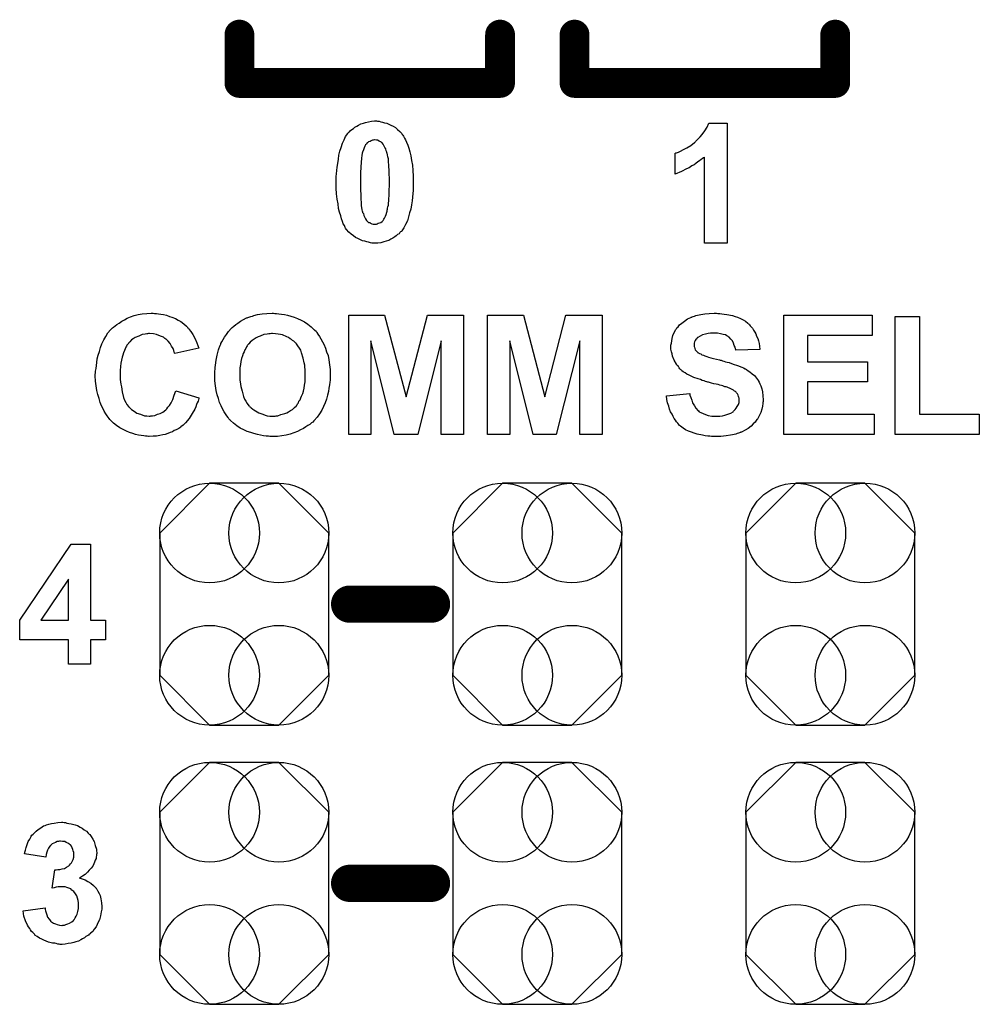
# Model space of a CAD drawing. Extents: x -0.07 to 0.95, y -0.15 to 2.1.
# Tile 7 of 17: x 0.31 to 0.57, y 0.34 to 0.61. Entities that reach past the tile are written whole.
import ezdxf

# ---------------------------------------------------------------- set-up
doc = ezdxf.new("R2010")
doc.units = 0
doc.layers.get('0').update_dxf_attribs({"linetype": 'CONTINUOUS'})
doc.layers.add('gto', color=2, linetype='CONTINUOUS')
doc.layers.add('gts', color=1, linetype='CONTINUOUS')

# ---------------------------------------------------------------- blocks, each defined once
blk = doc.blocks.new('D26')
at = {"const_width": 0.005}
blk.add_lwpolyline([(-0.0025, 0, 1), (0.0025, 0, 1)], format="xyb", close=True, dxfattribs=at)
blk = doc.blocks.new('D27')
at = {"const_width": 0.004}
blk.add_lwpolyline([(-0.002, 0, 1), (0.002, 0, 1)], format="xyb", close=True, dxfattribs=at)
blk = doc.blocks.new('D62')
blk.add_lwpolyline([(-0.0227, 0.0191), (-0.0227, -0.0191), (-0.0093, -0.0325), (0.0093, -0.0325), (0.0227, -0.0191), (0.0227, 0.0191), (0.0093, 0.0325), (-0.0093, 0.0325)], close=True)
for centre in [(-0.0093, 0.0191), (0.0093, 0.0191), (-0.0093, -0.0191), (0.0093, -0.0191)]:
    blk.add_circle(centre, 0.0134)

msp = doc.modelspace()

# ---------------------------------------------------------------- linework, layer by layer
at = {"layer": 'gto', "color": 2}
for points, const_width in [([(0.37, 0.59), (0.37, 0.603)], 0.008), ([(0.44, 0.59), (0.44, 0.603)], 0.008), ([(0.46, 0.59), (0.46, 0.603)], 0.008), ([(0.53, 0.59), (0.53, 0.603)], 0.008), ([(0.37, 0.59), (0.44, 0.59)], 0.008), ([(0.46, 0.59), (0.53, 0.59)], 0.008), ([(0.3996, 0.45), (0.4216, 0.45)], 0.01), ([(0.3996, 0.375), (0.4216, 0.375)], 0.01)]:
    msp.add_lwpolyline(points, dxfattribs=dict(at, const_width=const_width))
for points in [[(0.4071, 0.5797), (0.4075, 0.5797), (0.408, 0.5796), (0.4084, 0.5795), (0.409, 0.5793), (0.4096, 0.5792), (0.4101, 0.5789), (0.4107, 0.5787), (0.4113, 0.5784), (0.4119, 0.578), (0.4125, 0.5775), (0.4131, 0.577), (0.4136, 0.5764), (0.4136, 0.5764), (0.4137, 0.5762), (0.4139, 0.576), (0.4141, 0.5757), (0.4143, 0.5752), (0.4146, 0.5747), (0.4149, 0.5741), (0.4152, 0.5733), (0.4155, 0.5725), (0.4158, 0.5715), (0.416, 0.5704), (0.4162, 0.5692), (0.4165, 0.5679), (0.4166, 0.5665), (0.4167, 0.565), (0.4167, 0.5634), (0.4167, 0.5633), (0.4167, 0.5633), (0.4167, 0.5631), (0.4167, 0.5629), (0.4167, 0.5625), (0.4167, 0.5619), (0.4167, 0.5611), (0.4166, 0.5603), (0.4165, 0.5593), (0.4164, 0.5583), (0.4162, 0.5573), (0.416, 0.5561), (0.4157, 0.5551), (0.4154, 0.554), (0.4151, 0.553), (0.4146, 0.552), (0.4142, 0.5511), (0.4136, 0.5503), (0.4136, 0.5502), (0.4135, 0.5501), (0.4133, 0.55), (0.4131, 0.5498), (0.4129, 0.5495), (0.4125, 0.5493), (0.4121, 0.5489), (0.4117, 0.5487), (0.4112, 0.5483), (0.4107, 0.548), (0.4101, 0.5477), (0.4094, 0.5475), (0.4088, 0.5473), (0.408, 0.5471), (0.4072, 0.547), (0.4063, 0.547), (0.4062, 0.547), (0.4059, 0.547), (0.4056, 0.547), (0.4052, 0.5471), (0.4047, 0.5472), (0.4042, 0.5473), (0.4037, 0.5475), (0.4031, 0.5476), (0.4025, 0.5479), (0.4018, 0.5482), (0.4012, 0.5485), (0.4006, 0.5489), (0.4, 0.5494), (0.3994, 0.5499), (0.3988, 0.5506), (0.3988, 0.5506), (0.3987, 0.5507), (0.3985, 0.551), (0.3984, 0.5512), (0.3982, 0.5517), (0.3979, 0.5522), (0.3977, 0.5528), (0.3974, 0.5535), (0.3972, 0.5543), (0.3969, 0.5553), (0.3966, 0.5563), (0.3965, 0.5575), (0.3963, 0.5588), (0.3961, 0.5602), (0.396, 0.5617), (0.396, 0.5634), (0.396, 0.5634), (0.396, 0.5635), (0.396, 0.5636), (0.396, 0.5638), (0.396, 0.5643), (0.396, 0.5649), (0.3961, 0.5656), (0.3962, 0.5665), (0.3963, 0.5674), (0.3964, 0.5684), (0.3966, 0.5695), (0.3967, 0.5706), (0.397, 0.5717), (0.3973, 0.5727), (0.3977, 0.5738), (0.3981, 0.5747), (0.3985, 0.5756), (0.3991, 0.5764), (0.3991, 0.5765), (0.3992, 0.5766), (0.3994, 0.5768), (0.3996, 0.5769), (0.3998, 0.5772), (0.4002, 0.5775), (0.4006, 0.5778), (0.401, 0.5781), (0.4015, 0.5784), (0.402, 0.5787), (0.4026, 0.579), (0.4033, 0.5792), (0.4039, 0.5794), (0.4047, 0.5796), (0.4055, 0.5797), (0.4063, 0.5798), (0.4068, 0.5798), (0.4071, 0.5797)], [(0.501, 0.547), (0.4949, 0.547), (0.4949, 0.5701), (0.4949, 0.5701), (0.4948, 0.57), (0.4946, 0.5699), (0.4943, 0.5696), (0.494, 0.5694), (0.4936, 0.5691), (0.4931, 0.5688), (0.4926, 0.5684), (0.4921, 0.568), (0.4915, 0.5677), (0.4908, 0.5672), (0.4901, 0.5669), (0.4887, 0.5662), (0.487, 0.5655), (0.487, 0.5711), (0.487, 0.5711), (0.4871, 0.5711), (0.4872, 0.5712), (0.4874, 0.5712), (0.4879, 0.5714), (0.4885, 0.5717), (0.4893, 0.5721), (0.4902, 0.5726), (0.4912, 0.5732), (0.4922, 0.574), (0.4922, 0.574), (0.4923, 0.5741), (0.4925, 0.5742), (0.4926, 0.5744), (0.4931, 0.5749), (0.4937, 0.5755), (0.4943, 0.5762), (0.495, 0.5771), (0.4956, 0.5781), (0.4961, 0.5792), (0.501, 0.5792), (0.501, 0.547)], [(0.4063, 0.5747), (0.4062, 0.5747), (0.4059, 0.5746), (0.4057, 0.5746), (0.4054, 0.5745), (0.4051, 0.5743), (0.4047, 0.5742), (0.4044, 0.5739), (0.4043, 0.5739), (0.4042, 0.5738), (0.4041, 0.5736), (0.4039, 0.5734), (0.4037, 0.573), (0.4035, 0.5726), (0.4033, 0.572), (0.4031, 0.5714), (0.4031, 0.5713), (0.403, 0.5713), (0.403, 0.5711), (0.403, 0.5709), (0.4029, 0.5707), (0.4029, 0.5703), (0.4028, 0.57), (0.4028, 0.5695), (0.4027, 0.5689), (0.4027, 0.5684), (0.4026, 0.5677), (0.4026, 0.567), (0.4025, 0.5662), (0.4025, 0.5653), (0.4025, 0.5644), (0.4025, 0.5634), (0.4025, 0.5633), (0.4025, 0.5631), (0.4025, 0.5628), (0.4025, 0.5624), (0.4025, 0.562), (0.4025, 0.5615), (0.4025, 0.5609), (0.4026, 0.5603), (0.4026, 0.559), (0.4027, 0.5577), (0.4027, 0.5571), (0.4028, 0.5565), (0.4029, 0.556), (0.403, 0.5555), (0.4031, 0.5555), (0.4031, 0.5552), (0.4033, 0.5549), (0.4034, 0.5544), (0.4036, 0.554), (0.4039, 0.5535), (0.4041, 0.5531), (0.4044, 0.5528), (0.4045, 0.5527), (0.4045, 0.5527), (0.4047, 0.5525), (0.405, 0.5525), (0.4052, 0.5523), (0.4056, 0.5522), (0.4059, 0.5521), (0.4063, 0.5521), (0.4065, 0.5521), (0.4068, 0.5521), (0.407, 0.5522), (0.4073, 0.5523), (0.4076, 0.5524), (0.408, 0.5525), (0.4083, 0.5528), (0.4083, 0.5528), (0.4084, 0.5529), (0.4086, 0.5531), (0.4088, 0.5534), (0.409, 0.5537), (0.4092, 0.5542), (0.4094, 0.5547), (0.4096, 0.5553), (0.4096, 0.5554), (0.4097, 0.5554), (0.4097, 0.5556), (0.4097, 0.5558), (0.4098, 0.5561), (0.4098, 0.5564), (0.4099, 0.5567), (0.41, 0.5572), (0.41, 0.5577), (0.4101, 0.5583), (0.4101, 0.559), (0.4102, 0.5597), (0.4102, 0.5605), (0.4102, 0.5614), (0.4103, 0.5623), (0.4103, 0.5634), (0.4103, 0.5634), (0.4103, 0.5636), (0.4103, 0.5639), (0.4103, 0.5643), (0.4103, 0.5647), (0.4102, 0.5652), (0.4102, 0.5659), (0.4102, 0.5664), (0.4101, 0.5677), (0.41, 0.569), (0.41, 0.5696), (0.4099, 0.5702), (0.4098, 0.5707), (0.4097, 0.5711), (0.4097, 0.5712), (0.4096, 0.5712), (0.4096, 0.5714), (0.4094, 0.5718), (0.4093, 0.5723), (0.4091, 0.5727), (0.4088, 0.5732), (0.4086, 0.5736), (0.4083, 0.5739), (0.4082, 0.574), (0.4082, 0.5741), (0.408, 0.5742), (0.4077, 0.5743), (0.4075, 0.5744), (0.4071, 0.5746), (0.4068, 0.5746), (0.4063, 0.5747)], [(0.3472, 0.5281), (0.3477, 0.5281), (0.3483, 0.528), (0.3489, 0.5279), (0.3496, 0.5278), (0.3504, 0.5276), (0.3512, 0.5273), (0.3519, 0.5271), (0.3528, 0.5267), (0.3536, 0.5263), (0.3543, 0.5259), (0.3551, 0.5253), (0.3558, 0.5247), (0.3558, 0.5247), (0.3559, 0.5246), (0.356, 0.5245), (0.3561, 0.5243), (0.3563, 0.5241), (0.3565, 0.5238), (0.357, 0.5232), (0.3575, 0.5224), (0.3581, 0.5213), (0.3586, 0.5202), (0.3591, 0.5188), (0.3527, 0.5173), (0.3527, 0.5174), (0.3526, 0.5174), (0.3526, 0.5175), (0.3525, 0.5177), (0.3524, 0.5181), (0.3522, 0.5187), (0.3518, 0.5193), (0.3514, 0.52), (0.3509, 0.5206), (0.3503, 0.5212), (0.3502, 0.5212), (0.35, 0.5214), (0.3496, 0.5217), (0.3491, 0.5219), (0.3484, 0.5222), (0.3477, 0.5224), (0.3469, 0.5226), (0.3459, 0.5227), (0.3456, 0.5227), (0.3453, 0.5226), (0.3451, 0.5226), (0.3447, 0.5225), (0.3439, 0.5224), (0.343, 0.522), (0.342, 0.5216), (0.3415, 0.5213), (0.341, 0.521), (0.3406, 0.5205), (0.3402, 0.5201), (0.3402, 0.52), (0.3401, 0.5199), (0.34, 0.5198), (0.3398, 0.5196), (0.3397, 0.5193), (0.3395, 0.519), (0.3393, 0.5186), (0.3391, 0.5181), (0.3389, 0.5175), (0.3387, 0.5169), (0.3385, 0.5163), (0.3383, 0.5155), (0.3382, 0.5147), (0.3381, 0.5138), (0.338, 0.5128), (0.338, 0.5118), (0.338, 0.5117), (0.338, 0.5115), (0.338, 0.5112), (0.338, 0.5108), (0.338, 0.5103), (0.3381, 0.5097), (0.3382, 0.5091), (0.3383, 0.5084), (0.3385, 0.507), (0.3389, 0.5055), (0.3391, 0.5048), (0.3395, 0.5042), (0.3398, 0.5036), (0.3402, 0.5031), (0.3402, 0.503), (0.3403, 0.503), (0.3404, 0.5029), (0.3406, 0.5027), (0.341, 0.5023), (0.3417, 0.5018), (0.3425, 0.5013), (0.3434, 0.501), (0.3445, 0.5006), (0.3451, 0.5006), (0.3458, 0.5005), (0.346, 0.5005), (0.3462, 0.5006), (0.3467, 0.5006), (0.3473, 0.5007), (0.348, 0.501), (0.3487, 0.5012), (0.3494, 0.5016), (0.3502, 0.5022), (0.3503, 0.5023), (0.3505, 0.5025), (0.3508, 0.5029), (0.3512, 0.5034), (0.3517, 0.5041), (0.3521, 0.505), (0.3525, 0.5061), (0.3529, 0.5073), (0.3591, 0.5054), (0.3591, 0.5053), (0.3591, 0.5052), (0.359, 0.5049), (0.3589, 0.5045), (0.3587, 0.5041), (0.3585, 0.5036), (0.3583, 0.503), (0.358, 0.5024), (0.3573, 0.5012), (0.3565, 0.4999), (0.3555, 0.4987), (0.3549, 0.4981), (0.3543, 0.4976), (0.3543, 0.4975), (0.3542, 0.4975), (0.354, 0.4974), (0.3537, 0.4972), (0.3534, 0.497), (0.353, 0.4968), (0.3525, 0.4966), (0.352, 0.4963), (0.3514, 0.4961), (0.3508, 0.4958), (0.3501, 0.4956), (0.3494, 0.4955), (0.3486, 0.4953), (0.3477, 0.4951), (0.3468, 0.4951), (0.3458, 0.495), (0.3456, 0.495), (0.3452, 0.4951), (0.3448, 0.4951), (0.3443, 0.4952), (0.3436, 0.4953), (0.3429, 0.4954), (0.3421, 0.4956), (0.3414, 0.4958), (0.3405, 0.4961), (0.3397, 0.4965), (0.3388, 0.4969), (0.3379, 0.4974), (0.337, 0.498), (0.3362, 0.4986), (0.3354, 0.4994), (0.3354, 0.4994), (0.3352, 0.4996), (0.335, 0.4999), (0.3348, 0.5002), (0.3345, 0.5006), (0.3341, 0.5011), (0.3337, 0.5018), (0.3334, 0.5025), (0.333, 0.5033), (0.3326, 0.5042), (0.3323, 0.5052), (0.332, 0.5063), (0.3317, 0.5074), (0.3315, 0.5086), (0.3314, 0.5099), (0.3313, 0.5113), (0.3313, 0.5114), (0.3313, 0.5114), (0.3313, 0.5117), (0.3314, 0.5121), (0.3314, 0.5126), (0.3315, 0.5133), (0.3316, 0.5141), (0.3317, 0.5149), (0.3318, 0.5159), (0.3321, 0.5169), (0.3324, 0.5179), (0.3327, 0.5189), (0.3331, 0.5199), (0.3336, 0.521), (0.3341, 0.5219), (0.3347, 0.5229), (0.3354, 0.5237), (0.3355, 0.5238), (0.3356, 0.5239), (0.3359, 0.5242), (0.3362, 0.5244), (0.3366, 0.5248), (0.3371, 0.5251), (0.3377, 0.5255), (0.3384, 0.526), (0.3391, 0.5264), (0.3399, 0.5268), (0.3408, 0.5272), (0.3417, 0.5275), (0.3428, 0.5278), (0.3439, 0.528), (0.3451, 0.5281), (0.3463, 0.5282), (0.3468, 0.5282), (0.3472, 0.5281)], [(0.3795, 0.5281), (0.38, 0.5281), (0.3806, 0.528), (0.3813, 0.5279), (0.3821, 0.5278), (0.3829, 0.5276), (0.3838, 0.5274), (0.3847, 0.5271), (0.3856, 0.5267), (0.3866, 0.5263), (0.3875, 0.5258), (0.3884, 0.5252), (0.3893, 0.5245), (0.3901, 0.5237), (0.3902, 0.5237), (0.3903, 0.5236), (0.3906, 0.5233), (0.3908, 0.523), (0.3911, 0.5225), (0.3915, 0.5219), (0.3919, 0.5213), (0.3923, 0.5205), (0.3927, 0.5198), (0.3931, 0.5188), (0.3934, 0.5178), (0.3938, 0.5168), (0.394, 0.5156), (0.3942, 0.5143), (0.3944, 0.513), (0.3944, 0.5115), (0.3944, 0.5114), (0.3944, 0.5112), (0.3944, 0.5108), (0.3944, 0.5102), (0.3943, 0.5096), (0.3942, 0.5089), (0.394, 0.508), (0.3939, 0.5071), (0.3937, 0.5061), (0.3934, 0.5051), (0.393, 0.5041), (0.3926, 0.5031), (0.3921, 0.5021), (0.3915, 0.5011), (0.3909, 0.5002), (0.3901, 0.4993), (0.3901, 0.4993), (0.39, 0.4992), (0.3897, 0.4989), (0.3894, 0.4987), (0.3889, 0.4983), (0.3884, 0.498), (0.3878, 0.4976), (0.3872, 0.4972), (0.3864, 0.4968), (0.3856, 0.4964), (0.3846, 0.496), (0.3836, 0.4957), (0.3826, 0.4954), (0.3814, 0.4952), (0.3802, 0.495), (0.3789, 0.495), (0.3786, 0.495), (0.3782, 0.495), (0.3778, 0.4951), (0.3772, 0.4951), (0.3765, 0.4952), (0.3757, 0.4954), (0.3749, 0.4956), (0.3739, 0.4958), (0.3731, 0.4961), (0.3721, 0.4964), (0.3712, 0.4968), (0.3702, 0.4973), (0.3693, 0.4979), (0.3684, 0.4986), (0.3676, 0.4993), (0.3676, 0.4994), (0.3674, 0.4995), (0.3672, 0.4998), (0.367, 0.5001), (0.3666, 0.5006), (0.3663, 0.5011), (0.3659, 0.5017), (0.3655, 0.5025), (0.3651, 0.5033), (0.3647, 0.5042), (0.3644, 0.5052), (0.364, 0.5062), (0.3638, 0.5074), (0.3636, 0.5086), (0.3634, 0.51), (0.3634, 0.5114), (0.3634, 0.5114), (0.3634, 0.5116), (0.3634, 0.5118), (0.3634, 0.5122), (0.3634, 0.5126), (0.3635, 0.5131), (0.3635, 0.5136), (0.3636, 0.5142), (0.3638, 0.5155), (0.364, 0.5169), (0.3644, 0.5183), (0.3648, 0.5196), (0.3648, 0.5196), (0.3649, 0.5197), (0.365, 0.5198), (0.365, 0.52), (0.3653, 0.5205), (0.3656, 0.5211), (0.366, 0.5217), (0.3665, 0.5224), (0.3671, 0.5232), (0.3678, 0.524), (0.3678, 0.524), (0.3679, 0.5241), (0.3681, 0.5243), (0.3685, 0.5247), (0.369, 0.5251), (0.3696, 0.5255), (0.3703, 0.526), (0.3711, 0.5265), (0.3719, 0.5269), (0.372, 0.5269), (0.3721, 0.5269), (0.3723, 0.527), (0.3725, 0.5271), (0.3728, 0.5272), (0.3731, 0.5273), (0.3735, 0.5274), (0.3739, 0.5275), (0.3749, 0.5278), (0.3761, 0.528), (0.3774, 0.5281), (0.3788, 0.5282), (0.3792, 0.5282), (0.3795, 0.5281)], [(0.4302, 0.4956), (0.4242, 0.4956), (0.4242, 0.5207), (0.4179, 0.4956), (0.4116, 0.4956), (0.4053, 0.5207), (0.4053, 0.4956), (0.3994, 0.4956), (0.3994, 0.5276), (0.409, 0.5276), (0.4148, 0.5057), (0.4205, 0.5276), (0.4302, 0.5276), (0.4302, 0.4956)], [(0.4674, 0.4956), (0.4614, 0.4956), (0.4614, 0.5207), (0.4551, 0.4956), (0.4489, 0.4956), (0.4426, 0.5207), (0.4426, 0.4956), (0.4366, 0.4956), (0.4366, 0.5276), (0.4463, 0.5276), (0.452, 0.5057), (0.4577, 0.5276), (0.4674, 0.5276), (0.4674, 0.4956)], [(0.4985, 0.5281), (0.499, 0.5281), (0.4996, 0.528), (0.5002, 0.5279), (0.5009, 0.5278), (0.5024, 0.5275), (0.5031, 0.5273), (0.5038, 0.5271), (0.5046, 0.5267), (0.5053, 0.5264), (0.5059, 0.526), (0.5065, 0.5255), (0.5066, 0.5254), (0.5067, 0.5254), (0.5068, 0.5252), (0.507, 0.525), (0.5072, 0.5248), (0.5075, 0.5244), (0.5078, 0.5241), (0.5081, 0.5236), (0.5084, 0.5231), (0.5087, 0.5226), (0.5089, 0.522), (0.5092, 0.5214), (0.5094, 0.5207), (0.5096, 0.52), (0.5097, 0.5193), (0.5098, 0.5184), (0.5033, 0.5182), (0.5033, 0.5182), (0.5033, 0.5183), (0.5032, 0.5186), (0.5031, 0.519), (0.5029, 0.5195), (0.5027, 0.5201), (0.5024, 0.5207), (0.502, 0.5212), (0.5015, 0.5217), (0.5014, 0.5217), (0.5013, 0.5219), (0.5009, 0.5221), (0.5005, 0.5223), (0.4999, 0.5224), (0.4992, 0.5226), (0.4984, 0.5228), (0.4974, 0.5228), (0.497, 0.5228), (0.4965, 0.5228), (0.4959, 0.5227), (0.4952, 0.5225), (0.4944, 0.5223), (0.4937, 0.522), (0.4931, 0.5216), (0.493, 0.5216), (0.4929, 0.5215), (0.4928, 0.5213), (0.4926, 0.5211), (0.4924, 0.5208), (0.4922, 0.5205), (0.4921, 0.5201), (0.4921, 0.5196), (0.4921, 0.5196), (0.4921, 0.5194), (0.4921, 0.5192), (0.4922, 0.519), (0.4923, 0.5187), (0.4924, 0.5183), (0.4927, 0.518), (0.493, 0.5177), (0.493, 0.5176), (0.4933, 0.5175), (0.4934, 0.5174), (0.4936, 0.5173), (0.4939, 0.5172), (0.4942, 0.517), (0.4946, 0.5169), (0.495, 0.5167), (0.4955, 0.5165), (0.496, 0.5163), (0.4966, 0.5162), (0.4973, 0.516), (0.4981, 0.5158), (0.4989, 0.5156), (0.4989, 0.5156), (0.4991, 0.5155), (0.4994, 0.5155), (0.4997, 0.5154), (0.5001, 0.5153), (0.5005, 0.5151), (0.501, 0.515), (0.5015, 0.5149), (0.5026, 0.5145), (0.5038, 0.5141), (0.5049, 0.5137), (0.5054, 0.5135), (0.5058, 0.5132), (0.5059, 0.5132), (0.5059, 0.5132), (0.5062, 0.513), (0.5066, 0.5127), (0.5071, 0.5124), (0.5077, 0.5119), (0.5083, 0.5114), (0.5089, 0.5107), (0.5094, 0.51), (0.5094, 0.5099), (0.5096, 0.5096), (0.5098, 0.5092), (0.51, 0.5086), (0.5103, 0.5078), (0.5105, 0.507), (0.5106, 0.506), (0.5107, 0.5049), (0.5107, 0.5048), (0.5107, 0.5047), (0.5107, 0.5046), (0.5107, 0.5044), (0.5106, 0.5042), (0.5106, 0.5039), (0.5105, 0.5032), (0.5103, 0.5024), (0.51, 0.5015), (0.5096, 0.5006), (0.5091, 0.4997), (0.5091, 0.4997), (0.509, 0.4996), (0.5088, 0.4993), (0.5085, 0.4989), (0.508, 0.4984), (0.5074, 0.4978), (0.5066, 0.4972), (0.5058, 0.4967), (0.5048, 0.4962), (0.5047, 0.4962), (0.5046, 0.4961), (0.5045, 0.4961), (0.5043, 0.496), (0.504, 0.4959), (0.5037, 0.4958), (0.5033, 0.4957), (0.5029, 0.4956), (0.5024, 0.4955), (0.5019, 0.4954), (0.5007, 0.4952), (0.4993, 0.495), (0.4978, 0.495), (0.4972, 0.495), (0.4968, 0.495), (0.4963, 0.4951), (0.4958, 0.4951), (0.4951, 0.4952), (0.4944, 0.4954), (0.4929, 0.4957), (0.4921, 0.4959), (0.4914, 0.4962), (0.4906, 0.4965), (0.4898, 0.4968), (0.4892, 0.4973), (0.4885, 0.4978), (0.4885, 0.4978), (0.4884, 0.4979), (0.4882, 0.498), (0.488, 0.4983), (0.4877, 0.4986), (0.4874, 0.499), (0.4871, 0.4994), (0.4868, 0.4999), (0.4865, 0.5004), (0.4862, 0.501), (0.4858, 0.5017), (0.4855, 0.5024), (0.4853, 0.5032), (0.485, 0.5041), (0.4848, 0.505), (0.4847, 0.506), (0.491, 0.5066), (0.491, 0.5066), (0.491, 0.5065), (0.491, 0.5063), (0.491, 0.5061), (0.4912, 0.5055), (0.4915, 0.5048), (0.4917, 0.5041), (0.4922, 0.5033), (0.4926, 0.5026), (0.4932, 0.5019), (0.4933, 0.5019), (0.4935, 0.5017), (0.4939, 0.5015), (0.4945, 0.5012), (0.4952, 0.5009), (0.4959, 0.5007), (0.4969, 0.5005), (0.4979, 0.5005), (0.4984, 0.5005), (0.499, 0.5005), (0.4997, 0.5006), (0.5004, 0.5008), (0.5012, 0.501), (0.502, 0.5013), (0.5026, 0.5017), (0.5027, 0.5018), (0.5029, 0.502), (0.5031, 0.5023), (0.5034, 0.5026), (0.5037, 0.5031), (0.504, 0.5036), (0.5042, 0.5042), (0.5042, 0.5048), (0.5042, 0.5049), (0.5042, 0.505), (0.5042, 0.5053), (0.5041, 0.5055), (0.504, 0.5058), (0.5039, 0.5061), (0.5038, 0.5065), (0.5035, 0.5068), (0.5035, 0.5068), (0.5034, 0.5069), (0.5032, 0.5071), (0.503, 0.5072), (0.5027, 0.5075), (0.5023, 0.5077), (0.5018, 0.5079), (0.5012, 0.5082), (0.5012, 0.5082), (0.501, 0.5083), (0.5007, 0.5084), (0.5004, 0.5084), (0.5002, 0.5085), (0.4998, 0.5086), (0.4995, 0.5087), (0.499, 0.5088), (0.4986, 0.509), (0.498, 0.5091), (0.4974, 0.5092), (0.4968, 0.5094), (0.496, 0.5096), (0.496, 0.5096), (0.4958, 0.5096), (0.4955, 0.5097), (0.4952, 0.5098), (0.4948, 0.51), (0.4943, 0.5101), (0.4938, 0.5103), (0.4932, 0.5105), (0.492, 0.5109), (0.4908, 0.5115), (0.4902, 0.5118), (0.4897, 0.5121), (0.4892, 0.5124), (0.4888, 0.5127), (0.4887, 0.5128), (0.4886, 0.5129), (0.4885, 0.513), (0.4883, 0.5132), (0.4881, 0.5135), (0.4879, 0.5138), (0.4876, 0.5141), (0.4874, 0.5145), (0.4868, 0.5155), (0.4863, 0.5166), (0.4862, 0.5172), (0.486, 0.5178), (0.4859, 0.5185), (0.4859, 0.5192), (0.4859, 0.5193), (0.4859, 0.5193), (0.4859, 0.5194), (0.4859, 0.5196), (0.486, 0.5201), (0.4861, 0.5207), (0.4862, 0.5214), (0.4864, 0.5222), (0.4868, 0.523), (0.4872, 0.5238), (0.4872, 0.5238), (0.4873, 0.5239), (0.4875, 0.5242), (0.4878, 0.5245), (0.4882, 0.525), (0.4888, 0.5255), (0.4895, 0.526), (0.4903, 0.5266), (0.4912, 0.527), (0.4912, 0.527), (0.4913, 0.5271), (0.4915, 0.5271), (0.4916, 0.5272), (0.4919, 0.5273), (0.4922, 0.5274), (0.4926, 0.5275), (0.493, 0.5276), (0.4939, 0.5278), (0.495, 0.528), (0.4962, 0.5281), (0.4975, 0.5282), (0.4981, 0.5282), (0.4985, 0.5281)], [(0.5399, 0.5222), (0.5226, 0.5222), (0.5226, 0.5151), (0.5387, 0.5151), (0.5387, 0.5097), (0.5226, 0.5097), (0.5226, 0.501), (0.5405, 0.501), (0.5405, 0.4956), (0.5162, 0.4956), (0.5162, 0.5276), (0.5399, 0.5276), (0.5399, 0.5222)], [(0.5526, 0.501), (0.5687, 0.501), (0.5687, 0.4956), (0.5461, 0.4956), (0.5461, 0.5273), (0.5526, 0.5273), (0.5526, 0.501)], [(0.3789, 0.5227), (0.3786, 0.5227), (0.3783, 0.5226), (0.3779, 0.5226), (0.3775, 0.5225), (0.3766, 0.5224), (0.3756, 0.522), (0.375, 0.5218), (0.3745, 0.5215), (0.374, 0.5212), (0.3734, 0.5208), (0.3729, 0.5204), (0.3725, 0.5199), (0.3724, 0.5199), (0.3724, 0.5198), (0.3722, 0.5196), (0.3721, 0.5194), (0.3719, 0.5191), (0.3717, 0.5187), (0.3715, 0.5183), (0.3713, 0.5178), (0.371, 0.5173), (0.3708, 0.5167), (0.3706, 0.516), (0.3704, 0.5152), (0.3703, 0.5144), (0.3701, 0.5135), (0.3701, 0.5126), (0.3701, 0.5116), (0.3701, 0.5115), (0.3701, 0.5114), (0.3701, 0.5111), (0.3701, 0.5107), (0.3701, 0.5102), (0.3702, 0.5097), (0.3703, 0.5091), (0.3704, 0.5085), (0.3707, 0.5072), (0.3711, 0.5058), (0.3714, 0.5051), (0.3717, 0.5045), (0.3721, 0.5039), (0.3725, 0.5033), (0.3726, 0.5033), (0.3727, 0.5032), (0.3728, 0.503), (0.373, 0.5029), (0.3732, 0.5027), (0.3736, 0.5024), (0.3739, 0.5022), (0.3743, 0.5019), (0.3752, 0.5014), (0.3763, 0.501), (0.3769, 0.5008), (0.3775, 0.5006), (0.3782, 0.5005), (0.3789, 0.5005), (0.3793, 0.5005), (0.3796, 0.5005), (0.3799, 0.5006), (0.3803, 0.5006), (0.3811, 0.5009), (0.3822, 0.5012), (0.3827, 0.5014), (0.3832, 0.5017), (0.3837, 0.502), (0.3843, 0.5023), (0.3848, 0.5028), (0.3853, 0.5033), (0.3853, 0.5033), (0.3853, 0.5034), (0.3855, 0.5035), (0.3856, 0.5038), (0.3859, 0.5041), (0.386, 0.5045), (0.3863, 0.5049), (0.3865, 0.5054), (0.3867, 0.5059), (0.387, 0.5066), (0.3872, 0.5072), (0.3874, 0.508), (0.3875, 0.5088), (0.3877, 0.5097), (0.3877, 0.5107), (0.3877, 0.5117), (0.3877, 0.5117), (0.3877, 0.5119), (0.3877, 0.5122), (0.3877, 0.5126), (0.3877, 0.5131), (0.3876, 0.5136), (0.3876, 0.5142), (0.3874, 0.5148), (0.3871, 0.5161), (0.3867, 0.5175), (0.3865, 0.5182), (0.3861, 0.5188), (0.3857, 0.5194), (0.3853, 0.5199), (0.3853, 0.52), (0.3852, 0.5201), (0.3851, 0.5202), (0.3849, 0.5204), (0.3846, 0.5206), (0.3843, 0.5208), (0.384, 0.5211), (0.3836, 0.5213), (0.3832, 0.5216), (0.3827, 0.5218), (0.3816, 0.5223), (0.381, 0.5224), (0.3804, 0.5225), (0.3797, 0.5226), (0.3789, 0.5227)], [(0.33, 0.4457), (0.334, 0.4457), (0.334, 0.4404), (0.33, 0.4404), (0.33, 0.4339), (0.3241, 0.4339), (0.3241, 0.4404), (0.311, 0.4404), (0.311, 0.4457), (0.3248, 0.4661), (0.33, 0.4661), (0.33, 0.4457)], [(0.3241, 0.4567), (0.3167, 0.4457), (0.3241, 0.4457), (0.3241, 0.4567)], [(0.3229, 0.3913), (0.3233, 0.3913), (0.3237, 0.3912), (0.3242, 0.3911), (0.3248, 0.391), (0.3259, 0.3907), (0.3265, 0.3905), (0.3272, 0.3901), (0.3278, 0.3898), (0.3283, 0.3894), (0.3289, 0.389), (0.3294, 0.3885), (0.3295, 0.3884), (0.3295, 0.3884), (0.3297, 0.3882), (0.3298, 0.3881), (0.3302, 0.3876), (0.3306, 0.3869), (0.331, 0.3862), (0.3313, 0.3852), (0.3316, 0.3842), (0.3316, 0.3837), (0.3317, 0.3832), (0.3317, 0.3831), (0.3317, 0.383), (0.3316, 0.3827), (0.3316, 0.3825), (0.3315, 0.3821), (0.3315, 0.3817), (0.3313, 0.3812), (0.3311, 0.3807), (0.3309, 0.3802), (0.3306, 0.3796), (0.3302, 0.3791), (0.3297, 0.3785), (0.3292, 0.378), (0.3286, 0.3774), (0.3279, 0.3769), (0.3271, 0.3764), (0.3271, 0.3764), (0.3272, 0.3764), (0.3273, 0.3764), (0.3275, 0.3763), (0.328, 0.3761), (0.3286, 0.3759), (0.3293, 0.3755), (0.3301, 0.375), (0.3308, 0.3744), (0.3315, 0.3737), (0.3315, 0.3736), (0.3317, 0.3734), (0.332, 0.3729), (0.3323, 0.3723), (0.3326, 0.3717), (0.3328, 0.3708), (0.333, 0.3698), (0.3331, 0.3688), (0.3331, 0.3687), (0.3331, 0.3686), (0.3331, 0.3684), (0.3331, 0.3681), (0.333, 0.3677), (0.3329, 0.3673), (0.3328, 0.3668), (0.3327, 0.3663), (0.3324, 0.3652), (0.3321, 0.3646), (0.3318, 0.3639), (0.3315, 0.3633), (0.331, 0.3627), (0.3306, 0.3621), (0.33, 0.3616), (0.33, 0.3615), (0.3299, 0.3614), (0.3297, 0.3613), (0.3295, 0.3611), (0.3291, 0.3609), (0.3288, 0.3607), (0.3284, 0.3604), (0.3279, 0.3601), (0.3274, 0.3598), (0.3268, 0.3595), (0.3261, 0.3593), (0.3255, 0.3591), (0.3248, 0.3589), (0.324, 0.3588), (0.3232, 0.3587), (0.3224, 0.3586), (0.3219, 0.3586), (0.3216, 0.3587), (0.3212, 0.3587), (0.3208, 0.3588), (0.3204, 0.3589), (0.3198, 0.3589), (0.3187, 0.3592), (0.3175, 0.3597), (0.3169, 0.36), (0.3163, 0.3603), (0.3157, 0.3607), (0.3151, 0.3611), (0.3151, 0.3612), (0.315, 0.3613), (0.3149, 0.3614), (0.3147, 0.3616), (0.3145, 0.3618), (0.3142, 0.3621), (0.3139, 0.3625), (0.3137, 0.3629), (0.3134, 0.3633), (0.3131, 0.3638), (0.3126, 0.3649), (0.3121, 0.3662), (0.312, 0.3669), (0.3119, 0.3676), (0.3178, 0.3684), (0.3178, 0.3683), (0.3178, 0.3683), (0.3178, 0.368), (0.3179, 0.3676), (0.3181, 0.3671), (0.3183, 0.3665), (0.3185, 0.3659), (0.3189, 0.3654), (0.3193, 0.3649), (0.3193, 0.3648), (0.3195, 0.3647), (0.3198, 0.3645), (0.3201, 0.3643), (0.3206, 0.3641), (0.3211, 0.3639), (0.3217, 0.3638), (0.3223, 0.3637), (0.3224, 0.3637), (0.3226, 0.3638), (0.323, 0.3638), (0.3234, 0.3639), (0.3239, 0.3641), (0.3244, 0.3643), (0.325, 0.3647), (0.3255, 0.3651), (0.3255, 0.3652), (0.3257, 0.3654), (0.3259, 0.3657), (0.3262, 0.3662), (0.3264, 0.3667), (0.3266, 0.3674), (0.3268, 0.3682), (0.3268, 0.3691), (0.3268, 0.3691), (0.3268, 0.3692), (0.3268, 0.3694), (0.3268, 0.3698), (0.3267, 0.3704), (0.3265, 0.371), (0.3263, 0.3716), (0.326, 0.3722), (0.3255, 0.3728), (0.3255, 0.3728), (0.3253, 0.373), (0.325, 0.3732), (0.3247, 0.3735), (0.3242, 0.3737), (0.3237, 0.3739), (0.3232, 0.3741), (0.3225, 0.3741), (0.3221, 0.3741), (0.3218, 0.3741), (0.3213, 0.3741), (0.3208, 0.374), (0.3203, 0.3738), (0.3197, 0.3737), (0.3204, 0.3786), (0.3208, 0.3786), (0.3212, 0.3787), (0.3218, 0.3787), (0.3224, 0.3789), (0.323, 0.379), (0.3236, 0.3793), (0.3242, 0.3797), (0.3242, 0.3797), (0.3244, 0.3799), (0.3246, 0.3802), (0.3249, 0.3805), (0.3251, 0.3809), (0.3254, 0.3814), (0.3255, 0.382), (0.3255, 0.3827), (0.3255, 0.3828), (0.3255, 0.383), (0.3255, 0.3833), (0.3254, 0.3837), (0.3253, 0.3841), (0.3251, 0.3845), (0.3249, 0.385), (0.3246, 0.3853), (0.3245, 0.3854), (0.3244, 0.3855), (0.3242, 0.3856), (0.3239, 0.3858), (0.3235, 0.386), (0.3231, 0.3862), (0.3225, 0.3862), (0.322, 0.3863), (0.3217, 0.3863), (0.3214, 0.3862), (0.3211, 0.3862), (0.3206, 0.386), (0.3202, 0.3858), (0.3197, 0.3856), (0.3193, 0.3852), (0.3193, 0.3851), (0.3191, 0.385), (0.3189, 0.3847), (0.3187, 0.3844), (0.3185, 0.3839), (0.3183, 0.3834), (0.3181, 0.3827), (0.318, 0.382), (0.3123, 0.3829), (0.3123, 0.383), (0.3124, 0.3831), (0.3124, 0.3832), (0.3124, 0.3834), (0.3126, 0.3839), (0.3127, 0.3846), (0.313, 0.3854), (0.3133, 0.3862), (0.3137, 0.3869), (0.3141, 0.3876), (0.3141, 0.3877), (0.3143, 0.3879), (0.3146, 0.3882), (0.315, 0.3886), (0.3154, 0.389), (0.316, 0.3895), (0.3167, 0.3899), (0.3174, 0.3904), (0.3175, 0.3904), (0.3175, 0.3904), (0.3178, 0.3905), (0.3182, 0.3907), (0.3188, 0.3909), (0.3195, 0.3911), (0.3203, 0.3912), (0.3212, 0.3913), (0.3222, 0.3914), (0.3226, 0.3914), (0.3229, 0.3913)]]:
    msp.add_lwpolyline(points, dxfattribs=at)

# ---------------------------------------------------------------- block references
at = {"layer": 'gto'}
for name, p in [('D27', (0.37, 0.603)), ('D27', (0.44, 0.603)), ('D27', (0.46, 0.603)), ('D27', (0.53, 0.603)), ('D27', (0.37, 0.59)), ('D27', (0.37, 0.59)), ('D27', (0.44, 0.59)), ('D27', (0.44, 0.59)), ('D27', (0.46, 0.59)), ('D27', (0.46, 0.59)), ('D27', (0.53, 0.59)), ('D26', (0.3996, 0.45)), ('D26', (0.4216, 0.45)), ('D26', (0.3996, 0.375)), ('D26', (0.4216, 0.375))]:
    msp.add_blockref(name, p, dxfattribs=at)
at = {"layer": 'gts'}
for p in [(0.3713, 0.45), (0.45, 0.45), (0.5287, 0.45), (0.3713, 0.375), (0.45, 0.375), (0.5287, 0.375)]:
    msp.add_blockref('D62', p, dxfattribs=at)

doc.saveas('drawing.dxf')
